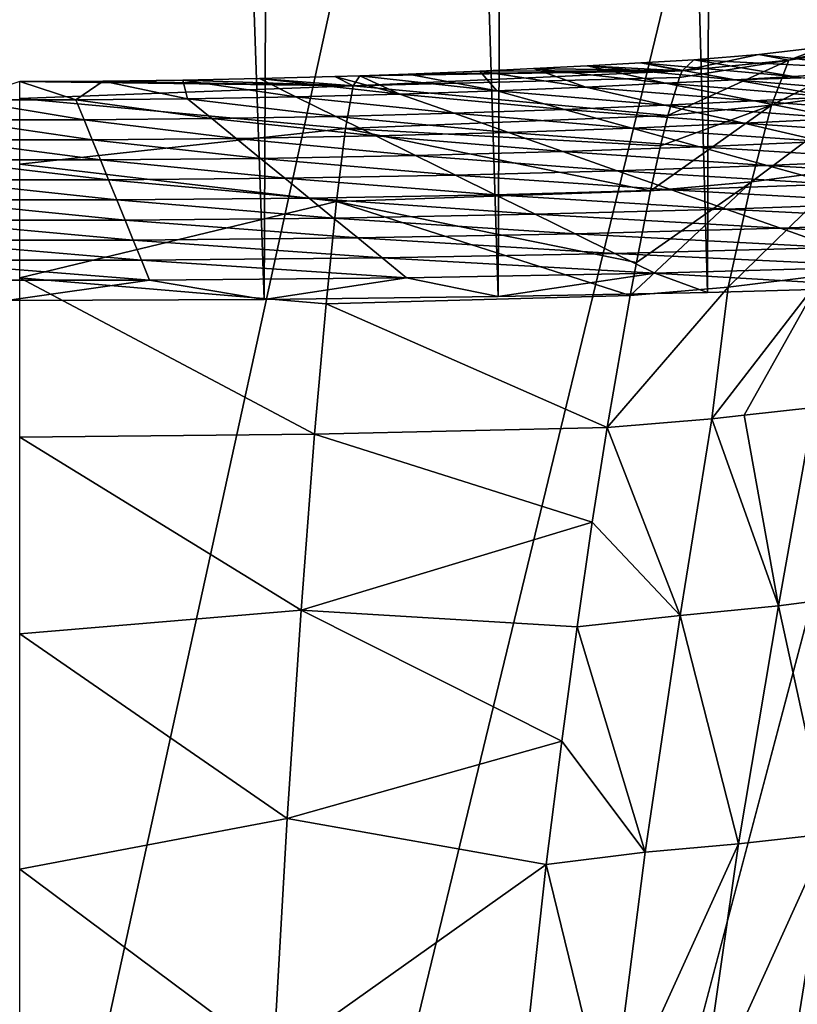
# Model space of a CAD drawing. Header units: metres. Extents: x -23 to 23, y -134 to 23.
# Tile 50 of 88: x 0 to 5.59, y -28.56 to -21.48. Entities that reach past the tile are written whole.
import ezdxf

# ---------------------------------------------------------------- set-up
doc = ezdxf.new("R2010")
doc.units = ezdxf.units.M
doc.layers.add('solid_509541_115_SW0003', color=7, linetype='CONTINUOUS')

msp = doc.modelspace()

# ---------------------------------------------------------------- linework, layer by layer
at = {"layer": 'solid_509541_115_SW0003'}
for points in [[(0.121662, 23.499699), (-0.091866, -23.499727), (-1.734045, 23.492743)], [(0.121662, 23.499699), (1.758287, -23.49254), (-0.091866, -23.499727)], [(1.97001, 23.490631), (1.758287, -23.49254), (0.121662, 23.499699)], [(1.97001, 23.490631), (3.43907, -23.471527), (1.758287, -23.49254)], [(3.626552, 23.468355), (3.43907, -23.471527), (1.97001, 23.490631)], [(3.626552, 23.468355), (4.945945, -23.44101), (3.43907, -23.471527)], [(5.092702, 23.437445), (4.945945, -23.44101), (3.626552, 23.468355)], [(5.092702, 23.437445), (6.289996, -23.404417), (4.945945, -23.44101)], [(6.402203, 23.400955), (6.289996, -23.404417), (5.092702, 23.437445)], [(19.216677, -5.149261, 132), (-20.21727, -123.999992, 132), (20.217268, -123.999992, 132)], [(19.216677, -5.149261, 132), (18.380257, -7.613242, 132), (-20.21727, -123.999992, 132)], [(18.380257, -7.613242, 132), (17.229248, -9.947311, 132), (-20.21727, -123.999992, 132)], [(17.229248, -9.947311, 132), (15.783389, -12.111149, 132), (-20.21727, -123.999992, 132)], [(15.783389, -12.111149, 132), (14.067729, -14.067499, 132), (-20.21727, -123.999992, 132)], [(14.067729, -14.067499, 132), (12.110964, -15.783548, 132), (-20.21727, -123.999992, 132)], [(12.110964, -15.783548, 132), (9.947301, -17.229231, 132), (-20.21727, -123.999992, 132)], [(9.947301, -17.229231, 132), (7.613472, -18.380177, 132), (-20.21727, -123.999992, 132)], [(7.613472, -18.380177, 132), (5.148947, -19.216761, 132), (-20.21727, -123.999992, 132)], [(5.148947, -19.216761, 132), (2.596868, -19.72439, 132), (-20.21727, -123.999992, 132)], [(2.596868, -19.72439, 132), (0, -19.894623, 132), (-20.21727, -123.999992, 132)], [(5.405514, -22.095387, 96.260429), (5.528688, -21.770197, 93.817429), (6.278108, -21.657495, 94.07608)], [(5.405514, -22.095387, 96.260429), (6.278108, -21.657495, 94.07608), (6.132812, -21.990284, 96.523705)], [(5.528688, -21.770197, 93.817429), (5.785534, -21.673967, 91.32048), (6.271081, -21.6012, 91.473991)], [(6.278108, -21.657495, 94.07608), (5.528688, -21.770197, 93.817429), (6.271081, -21.6012, 91.473991)], [(4.763688, -21.846598, 93.584282), (4.845642, -21.767712, 91.061272), (5.312758, -21.729685, 91.183929)], [(5.528688, -21.770197, 93.817429), (4.763688, -21.846598, 93.584282), (5.312758, -21.729685, 91.183929)], [(5.312758, -21.729685, 91.183929), (4.845642, -21.767712, 91.061272), (6.272584, -21.840206, 82.223808)], [(5.785534, -21.673967, 91.32048), (5.312758, -21.729685, 91.183929), (6.272584, -21.840206, 82.223808)], [(5.528688, -21.770197, 93.817429), (5.312758, -21.729685, 91.183929), (5.785534, -21.673967, 91.32048)], [(4.464431, -21.790619, 90.970039), (4.079317, -21.811996, 90.885849), (5.142819, -21.911453, 82.857483)], [(4.763688, -21.846598, 93.584282), (4.079317, -21.811996, 90.885849), (4.464431, -21.790619, 90.970039)], [(4.845642, -21.767712, 91.061272), (4.464431, -21.790619, 90.970039), (5.562792, -21.88796, 82.857483)], [(4.763688, -21.846598, 93.584282), (4.464431, -21.790619, 90.970039), (4.845642, -21.767712, 91.061272)], [(4.464431, -21.790619, 90.970039), (5.142819, -21.911453, 82.857483), (5.562792, -21.88796, 82.857483)], [(4.660078, -22.168083, 96.019814), (5.528688, -21.770197, 93.817429), (5.405514, -22.095387, 96.260429)], [(4.742931, -21.896553, 94.12265), (5.528688, -21.770197, 93.817429), (4.660078, -22.168083, 96.019814)], [(4.742931, -21.896553, 94.12265), (4.763688, -21.846598, 93.584282), (5.528688, -21.770197, 93.817429)], [(6.272584, -21.840206, 82.223808), (4.845642, -21.767712, 91.061272), (5.562792, -21.88796, 82.857483)], [(2.397291, -21.956541, 93.095627), (2.444819, -21.882717, 90.615456), (4.763688, -21.846598, 93.584282)], [(2.397291, -21.956541, 93.095627), (4.763688, -21.846598, 93.584282), (4.742931, -21.896553, 94.12265)], [(4.763688, -21.846598, 93.584282), (2.444819, -21.882717, 90.615456), (2.793314, -21.870415, 90.661491)], [(2.793314, -21.870415, 90.661491), (2.444819, -21.882717, 90.615456), (3.430339, -21.990496, 82.857483)], [(4.763688, -21.846598, 93.584282), (2.793314, -21.870415, 90.661491), (3.307239, -21.849493, 90.740791)], [(3.307239, -21.849493, 90.740791), (2.793314, -21.870415, 90.661491), (3.430339, -21.990496, 82.857483)], [(3.692748, -21.831669, 90.809296), (3.307239, -21.849493, 90.740791), (4.070831, -21.96418, 82.857483)], [(4.763688, -21.846598, 93.584282), (3.307239, -21.849493, 90.740791), (3.692748, -21.831669, 90.809296)], [(3.307239, -21.849493, 90.740791), (3.430339, -21.990496, 82.857483), (4.070831, -21.96418, 82.857483)], [(4.079317, -21.811996, 90.885849), (3.692748, -21.831669, 90.809296), (4.644004, -21.937267, 82.857483)], [(4.763688, -21.846598, 93.584282), (3.692748, -21.831669, 90.809296), (4.079317, -21.811996, 90.885849)], [(3.692748, -21.831669, 90.809296), (4.070831, -21.96418, 82.857483), (4.644004, -21.937267, 82.857483)], [(4.079317, -21.811996, 90.885849), (4.644004, -21.937267, 82.857483), (5.142819, -21.911453, 82.857483)], [(6.272584, -21.840206, 82.223808), (5.562792, -21.88796, 82.857483), (5.618186, -21.897249, 82.223808)], [(0, -21.92371, 90.465393), (-0.404305, -22.055346, 82.857483), (0.404305, -22.055346, 82.857483)], [(0.60119, -21.921204, 90.474434), (0, -21.92371, 90.465393), (0.404305, -22.055346, 82.857483)], [(2.397291, -21.956541, 93.095627), (0, -21.92371, 90.465393), (0.60119, -21.921204, 90.474434)], [(2.397291, -21.956541, 93.095627), (0, -22.046804, 93.490608), (0, -21.92371, 90.465393)], [(0.60119, -21.921204, 90.474434), (0.404305, -22.055346, 82.857483), (1.205786, -22.048046, 82.857483)], [(1.172308, -21.91419, 90.499809), (0.60119, -21.921204, 90.474434), (1.205786, -22.048046, 82.857483)], [(2.397291, -21.956541, 93.095627), (0.60119, -21.921204, 90.474434), (1.172308, -21.91419, 90.499809)], [(1.724614, -21.903173, 90.539948), (1.172308, -21.91419, 90.499809), (1.986083, -22.034029, 82.857483)], [(2.397291, -21.956541, 93.095627), (1.172308, -21.91419, 90.499809), (1.724614, -21.903173, 90.539948)], [(1.172308, -21.91419, 90.499809), (1.205786, -22.048046, 82.857483), (1.986083, -22.034029, 82.857483)], [(2.266418, -21.888414, 90.594299), (1.724614, -21.903173, 90.539948), (2.731747, -22.014359, 82.857483)], [(2.397291, -21.956541, 93.095627), (1.724614, -21.903173, 90.539948), (2.266418, -21.888414, 90.594299)], [(1.724614, -21.903173, 90.539948), (1.986083, -22.034029, 82.857483), (2.731747, -22.014359, 82.857483)], [(2.444819, -21.882717, 90.615456), (2.266418, -21.888414, 90.594299), (2.731747, -22.014359, 82.857483)], [(2.397291, -21.956541, 93.095627), (2.266418, -21.888414, 90.594299), (2.444819, -21.882717, 90.615456)], [(2.397291, -21.956541, 93.095627), (4.742931, -21.896553, 94.12265), (4.660078, -22.168083, 96.019814)], [(2.444819, -21.882717, 90.615456), (2.731747, -22.014359, 82.857483), (3.430339, -21.990496, 82.857483)], [(4.644004, -21.937267, 82.857483), (4.070831, -21.96418, 82.857483), (5.280015, -22.064142, 74.570908)], [(5.142819, -21.911453, 82.857483), (4.644004, -21.937267, 82.857483), (5.831311, -22.035221, 74.570908)], [(4.644004, -21.937267, 82.857483), (5.280015, -22.064142, 74.570908), (5.831311, -22.035221, 74.570908)], [(5.618186, -21.897249, 82.223808), (5.562792, -21.88796, 82.857483), (5.142819, -21.911453, 82.857483)], [(5.618186, -21.897249, 82.223808), (5.142819, -21.911453, 82.857483), (6.287179, -22.009422, 74.570908)], [(5.142819, -21.911453, 82.857483), (5.831311, -22.035221, 74.570908), (6.287179, -22.009422, 74.570908)], [(2.342316, -22.262062, 95.515404), (0, -22.046804, 93.490608), (2.397291, -21.956541, 93.095627)], [(2.731747, -22.014359, 82.857483), (1.986083, -22.034029, 82.857483), (3.12284, -22.152267, 74.570908)], [(2.342316, -22.262062, 95.515404), (2.397291, -21.956541, 93.095627), (4.660078, -22.168083, 96.019814)], [(3.430339, -21.990496, 82.857483), (2.731747, -22.014359, 82.857483), (3.915941, -22.124817, 74.570908)], [(2.731747, -22.014359, 82.857483), (3.12284, -22.152267, 74.570908), (3.915941, -22.124817, 74.570908)], [(4.070831, -21.96418, 82.857483), (3.430339, -21.990496, 82.857483), (4.638719, -22.094694, 74.570908)], [(3.430339, -21.990496, 82.857483), (3.915941, -22.124817, 74.570908), (4.638719, -22.094694, 74.570908)], [(4.070831, -21.96418, 82.857483), (4.638719, -22.094694, 74.570908), (5.280015, -22.064142, 74.570908)], [(6.132812, -21.990284, 96.523705), (5.964395, -22.551348, 98.852287), (5.260254, -22.645885, 98.594368)], [(5.405514, -22.095387, 96.260429), (6.132812, -21.990284, 96.523705), (5.260254, -22.645885, 98.594368)], [(-0.404305, -22.055346, 82.857483), (-0.463132, -22.199587, 74.570908), (0.463132, -22.199587, 74.570908)], [(0.404305, -22.055346, 82.857483), (-0.404305, -22.055346, 82.857483), (0.463132, -22.199587, 74.570908)], [(2.342316, -22.262062, 95.515404), (0, -22.519466, 96.480484), (0, -22.046804, 93.490608)], [(1.205786, -22.048046, 82.857483), (0.404305, -22.055346, 82.857483), (1.380769, -22.191151, 74.570908)], [(0.404305, -22.055346, 82.857483), (0.463132, -22.199587, 74.570908), (1.380769, -22.191151, 74.570908)], [(1.986083, -22.034029, 82.857483), (1.205786, -22.048046, 82.857483), (2.272764, -22.174957, 74.570908)], [(1.205786, -22.048046, 82.857483), (1.380769, -22.191151, 74.570908), (2.272764, -22.174957, 74.570908)], [(1.986083, -22.034029, 82.857483), (2.272764, -22.174957, 74.570908), (3.12284, -22.152267, 74.570908)], [(5.280015, -22.064142, 74.570908), (4.638719, -22.094694, 74.570908), (5.916027, -22.191019, 66.284332)], [(5.831311, -22.035221, 74.570908), (5.280015, -22.064142, 74.570908), (6.519804, -22.158989, 66.284332)], [(5.280015, -22.064142, 74.570908), (5.916027, -22.191019, 66.284332), (6.519804, -22.158989, 66.284332)], [(3.12284, -22.152267, 74.570908), (2.272764, -22.174957, 74.570908), (3.513933, -22.290176, 66.284332)], [(3.915941, -22.124817, 74.570908), (3.12284, -22.152267, 74.570908), (4.401542, -22.259136, 66.284332)], [(3.12284, -22.152267, 74.570908), (3.513933, -22.290176, 66.284332), (4.401542, -22.259136, 66.284332)], [(4.638719, -22.094694, 74.570908), (3.915941, -22.124817, 74.570908), (5.206607, -22.225208, 66.284332)], [(3.915941, -22.124817, 74.570908), (4.401542, -22.259136, 66.284332), (5.206607, -22.225208, 66.284332)], [(5.405514, -22.095387, 96.260429), (5.260254, -22.645885, 98.594368), (4.535481, -22.711609, 98.357506)], [(5.405514, -22.095387, 96.260429), (4.535481, -22.711609, 98.357506), (4.606267, -22.387924, 97.090591)], [(4.660078, -22.168083, 96.019814), (5.405514, -22.095387, 96.260429), (4.606267, -22.387924, 97.090591)], [(4.638719, -22.094694, 74.570908), (5.206607, -22.225208, 66.284332), (5.916027, -22.191019, 66.284332)], [(-0.463132, -22.199587, 74.570908), (-0.52196, -22.34383, 66.284332), (0.52196, -22.34383, 66.284332)], [(0.463132, -22.199587, 74.570908), (-0.463132, -22.199587, 74.570908), (0.52196, -22.34383, 66.284332)], [(1.380769, -22.191151, 74.570908), (0.463132, -22.199587, 74.570908), (1.555751, -22.334255, 66.284332)], [(0.463132, -22.199587, 74.570908), (0.52196, -22.34383, 66.284332), (1.555751, -22.334255, 66.284332)], [(2.272764, -22.174957, 74.570908), (1.380769, -22.191151, 74.570908), (2.559445, -22.315886, 66.284332)], [(1.380769, -22.191151, 74.570908), (1.555751, -22.334255, 66.284332), (2.559445, -22.315886, 66.284332)], [(2.272764, -22.174957, 74.570908), (2.559445, -22.315886, 66.284332), (3.513933, -22.290176, 66.284332)], [(2.342316, -22.262062, 95.515404), (4.660078, -22.168083, 96.019814), (4.606267, -22.387924, 97.090591)], [(5.206607, -22.225208, 66.284332), (4.401542, -22.259136, 66.284332), (5.774495, -22.355722, 57.997753)], [(5.916027, -22.191019, 66.284332), (5.206607, -22.225208, 66.284332), (6.552039, -22.317894, 57.997753)], [(5.206607, -22.225208, 66.284332), (5.774495, -22.355722, 57.997753), (6.552039, -22.317894, 57.997753)], [(2.27791, -22.787159, 97.866676), (0, -22.519466, 96.480484), (2.342316, -22.262062, 95.515404)], [(2.27791, -22.787159, 97.866676), (2.342316, -22.262062, 95.515404), (4.535481, -22.711609, 98.357506)], [(2.342316, -22.262062, 95.515404), (4.606267, -22.387924, 97.090591), (4.535481, -22.711609, 98.357506)], [(3.513933, -22.290176, 66.284332), (2.559445, -22.315886, 66.284332), (3.905026, -22.428083, 57.997753)], [(4.401542, -22.259136, 66.284332), (3.513933, -22.290176, 66.284332), (4.887144, -22.393457, 57.997753)], [(3.513933, -22.290176, 66.284332), (3.905026, -22.428083, 57.997753), (4.887144, -22.393457, 57.997753)], [(4.401542, -22.259136, 66.284332), (4.887144, -22.393457, 57.997753), (5.774495, -22.355722, 57.997753)], [(-0.52196, -22.34383, 66.284332), (-0.580787, -22.488071, 57.997753), (0.580787, -22.488071, 57.997753)], [(0.52196, -22.34383, 66.284332), (-0.52196, -22.34383, 66.284332), (0.580787, -22.488071, 57.997753)], [(1.555751, -22.334255, 66.284332), (0.52196, -22.34383, 66.284332), (1.730734, -22.47736, 57.997753)], [(0.52196, -22.34383, 66.284332), (0.580787, -22.488071, 57.997753), (1.730734, -22.47736, 57.997753)], [(2.559445, -22.315886, 66.284332), (1.555751, -22.334255, 66.284332), (2.846126, -22.456814, 57.997753)], [(1.555751, -22.334255, 66.284332), (1.730734, -22.47736, 57.997753), (2.846126, -22.456814, 57.997753)], [(2.559445, -22.315886, 66.284332), (2.846126, -22.456814, 57.997753), (3.905026, -22.428083, 57.997753)], [(5.774495, -22.355722, 57.997753), (4.887144, -22.393457, 57.997753), (6.342382, -22.486237, 49.711178)], [(3.905026, -22.428083, 57.997753), (2.846126, -22.456814, 57.997753), (4.296119, -22.565992, 49.711178)], [(4.887144, -22.393457, 57.997753), (3.905026, -22.428083, 57.997753), (5.372746, -22.527779, 49.711178)], [(3.905026, -22.428083, 57.997753), (4.296119, -22.565992, 49.711178), (5.372746, -22.527779, 49.711178)], [(4.887144, -22.393457, 57.997753), (5.372746, -22.527779, 49.711178), (6.342382, -22.486237, 49.711178)], [(-0.580787, -22.488071, 57.997753), (-0.639615, -22.632315, 49.711178), (0.639615, -22.632315, 49.711178)], [(0.580787, -22.488071, 57.997753), (-0.580787, -22.488071, 57.997753), (0.639615, -22.632315, 49.711178)], [(1.730734, -22.47736, 57.997753), (0.580787, -22.488071, 57.997753), (1.905716, -22.620462, 49.711178)], [(0.580787, -22.488071, 57.997753), (0.639615, -22.632315, 49.711178), (1.905716, -22.620462, 49.711178)], [(2.846126, -22.456814, 57.997753), (1.730734, -22.47736, 57.997753), (3.132807, -22.59774, 49.711178)], [(1.730734, -22.47736, 57.997753), (1.905716, -22.620462, 49.711178), (3.132807, -22.59774, 49.711178)], [(2.846126, -22.456814, 57.997753), (3.132807, -22.59774, 49.711178), (4.296119, -22.565992, 49.711178)], [(6.342382, -22.486237, 49.711178), (5.372746, -22.527779, 49.711178), (6.91027, -22.616751, 41.424603)], [(2.27791, -22.787159, 97.866676), (0, -23.335293, 99.395103), (0, -22.519466, 96.480484)], [(4.296119, -22.565992, 49.711178), (3.132807, -22.59774, 49.711178), (4.687212, -22.703899, 41.424603)], [(5.372746, -22.527779, 49.711178), (4.296119, -22.565992, 49.711178), (5.858347, -22.6621, 41.424603)], [(4.296119, -22.565992, 49.711178), (4.687212, -22.703899, 41.424603), (5.858347, -22.6621, 41.424603)], [(5.964395, -22.551348, 98.852287), (5.772053, -23.320717, 101.065399), (5.092262, -23.404034, 100.82151)], [(5.260254, -22.645885, 98.594368), (5.964395, -22.551348, 98.852287), (5.092262, -23.404034, 100.82151)], [(5.372746, -22.527779, 49.711178), (5.858347, -22.6621, 41.424603), (6.91027, -22.616751, 41.424603)], [(-0.639615, -22.632315, 49.711178), (-0.698442, -22.776558, 41.424603), (0.698442, -22.776558, 41.424603)], [(0.639615, -22.632315, 49.711178), (-0.639615, -22.632315, 49.711178), (0.698442, -22.776558, 41.424603)], [(1.905716, -22.620462, 49.711178), (0.639615, -22.632315, 49.711178), (2.080698, -22.763567, 41.424603)], [(0.639615, -22.632315, 49.711178), (0.698442, -22.776558, 41.424603), (2.080698, -22.763567, 41.424603)], [(3.132807, -22.59774, 49.711178), (1.905716, -22.620462, 49.711178), (3.419487, -22.738668, 41.424603)], [(1.905716, -22.620462, 49.711178), (2.080698, -22.763567, 41.424603), (3.419487, -22.738668, 41.424603)], [(3.132807, -22.59774, 49.711178), (3.419487, -22.738668, 41.424603), (4.687212, -22.703899, 41.424603)], [(5.260254, -22.645885, 98.594368), (5.092262, -23.404034, 100.82151), (4.389382, -23.4627, 100.599304)], [(5.260254, -22.645885, 98.594368), (4.389382, -23.4627, 100.599304), (4.43357, -23.225941, 99.964676)], [(4.535481, -22.711609, 98.357506), (5.260254, -22.645885, 98.594368), (4.43357, -23.225941, 99.964676)], [(2.27791, -22.787159, 97.866676), (4.535481, -22.711609, 98.357506), (4.43357, -23.225941, 99.964676)], [(4.687212, -22.703899, 41.424603), (3.419487, -22.738668, 41.424603), (5.078305, -22.841808, 33.138027)], [(5.858347, -22.6621, 41.424603), (4.687212, -22.703899, 41.424603), (6.343949, -22.796421, 33.138027)], [(4.687212, -22.703899, 41.424603), (5.078305, -22.841808, 33.138027), (6.343949, -22.796421, 33.138027)], [(-0.698442, -22.776558, 41.424603), (-0.757269, -22.920799, 33.138027), (0.757269, -22.920799, 33.138027)], [(0.698442, -22.776558, 41.424603), (-0.698442, -22.776558, 41.424603), (0.757269, -22.920799, 33.138027)], [(2.203579, -23.522488, 100.14193), (0, -23.335293, 99.395103), (2.27791, -22.787159, 97.866676)], [(2.080698, -22.763567, 41.424603), (0.698442, -22.776558, 41.424603), (2.255681, -22.906672, 33.138027)], [(0.698442, -22.776558, 41.424603), (0.757269, -22.920799, 33.138027), (2.255681, -22.906672, 33.138027)], [(3.419487, -22.738668, 41.424603), (2.080698, -22.763567, 41.424603), (3.706168, -22.879597, 33.138027)], [(2.080698, -22.763567, 41.424603), (2.255681, -22.906672, 33.138027), (3.706168, -22.879597, 33.138027)], [(2.203579, -23.522488, 100.14193), (2.27791, -22.787159, 97.866676), (4.389382, -23.4627, 100.599304)], [(2.27791, -22.787159, 97.866676), (4.43357, -23.225941, 99.964676), (4.389382, -23.4627, 100.599304)], [(3.419487, -22.738668, 41.424603), (3.706168, -22.879597, 33.138027), (5.078305, -22.841808, 33.138027)], [(6.343949, -22.796421, 33.138027), (5.078305, -22.841808, 33.138027), (6.829551, -22.930742, 24.85145)], [(5.078305, -22.841808, 33.138027), (3.706168, -22.879597, 33.138027), (5.469398, -22.979715, 24.85145)], [(5.078305, -22.841808, 33.138027), (5.469398, -22.979715, 24.85145), (6.829551, -22.930742, 24.85145)], [(-0.757269, -22.920799, 33.138027), (-0.816097, -23.065042, 24.85145), (0.816097, -23.065042, 24.85145)], [(0.757269, -22.920799, 33.138027), (-0.757269, -22.920799, 33.138027), (0.816097, -23.065042, 24.85145)], [(2.255681, -22.906672, 33.138027), (0.757269, -22.920799, 33.138027), (2.430663, -23.049774, 24.85145)], [(0.757269, -22.920799, 33.138027), (0.816097, -23.065042, 24.85145), (2.430663, -23.049774, 24.85145)], [(3.706168, -22.879597, 33.138027), (2.255681, -22.906672, 33.138027), (3.992849, -23.020525, 24.85145)], [(2.255681, -22.906672, 33.138027), (2.430663, -23.049774, 24.85145), (3.992849, -23.020525, 24.85145)], [(3.706168, -22.879597, 33.138027), (3.992849, -23.020525, 24.85145), (5.469398, -22.979715, 24.85145)], [(6.829551, -22.930742, 24.85145), (5.469398, -22.979715, 24.85145), (7.315153, -23.065063, 16.564873)], [(5.469398, -22.979715, 24.85145), (3.992849, -23.020525, 24.85145), (5.86049, -23.117624, 16.564873)], [(5.469398, -22.979715, 24.85145), (5.86049, -23.117624, 16.564873), (7.315153, -23.065063, 16.564873)], [(-0.816097, -23.065042, 24.85145), (-0.874924, -23.209286, 16.564873), (0.874924, -23.209286, 16.564873)], [(0.816097, -23.065042, 24.85145), (-0.816097, -23.065042, 24.85145), (0.874924, -23.209286, 16.564873)], [(2.430663, -23.049774, 24.85145), (0.816097, -23.065042, 24.85145), (2.605646, -23.192879, 16.564873)], [(0.816097, -23.065042, 24.85145), (0.874924, -23.209286, 16.564873), (2.605646, -23.192879, 16.564873)], [(3.992849, -23.020525, 24.85145), (2.430663, -23.049774, 24.85145), (4.27953, -23.161453, 16.564873)], [(2.430663, -23.049774, 24.85145), (2.605646, -23.192879, 16.564873), (4.27953, -23.161453, 16.564873)], [(3.992849, -23.020525, 24.85145), (4.27953, -23.161453, 16.564873), (5.86049, -23.117624, 16.564873)], [(5.86049, -23.117624, 16.564873), (4.27953, -23.161453, 16.564873), (6.251583, -23.255533, 8.278297)], [(-0.874924, -23.209286, 16.564873), (-0.933752, -23.353527, 8.278297), (0.933752, -23.353527, 8.278297)], [(0.874924, -23.209286, 16.564873), (-0.874924, -23.209286, 16.564873), (0.933752, -23.353527, 8.278297)], [(2.605646, -23.192879, 16.564873), (0.874924, -23.209286, 16.564873), (2.780628, -23.335983, 8.278297)], [(0.874924, -23.209286, 16.564873), (0.933752, -23.353527, 8.278297), (2.780628, -23.335983, 8.278297)], [(4.27953, -23.161453, 16.564873), (2.605646, -23.192879, 16.564873), (4.56621, -23.302382, 8.278297)], [(2.605646, -23.192879, 16.564873), (2.780628, -23.335983, 8.278297), (4.56621, -23.302382, 8.278297)], [(4.27953, -23.161453, 16.564873), (4.56621, -23.302382, 8.278297), (6.251583, -23.255533, 8.278297)], [(6.251583, -23.255533, 8.278297), (4.56621, -23.302382, 8.278297), (6.289996, -23.404417)], [(0.933752, -23.353527, 8.278297), (-0.933752, -23.353527, 8.278297), (-0.091866, -23.499727)], [(0.933752, -23.353527, 8.278297), (-0.091866, -23.499727), (1.758287, -23.49254)], [(2.120204, -24.4618, 102.331398), (0, -24.483133, 102.195229), (0, -23.335293, 99.395103)], [(2.203579, -23.522488, 100.14193), (2.120204, -24.4618, 102.331398), (0, -23.335293, 99.395103)], [(2.780628, -23.335983, 8.278297), (0.933752, -23.353527, 8.278297), (1.758287, -23.49254)], [(2.780628, -23.335983, 8.278297), (1.758287, -23.49254), (3.43907, -23.471527)], [(4.56621, -23.302382, 8.278297), (2.780628, -23.335983, 8.278297), (3.43907, -23.471527)], [(4.56621, -23.302382, 8.278297), (3.43907, -23.471527), (4.945945, -23.44101)], [(4.56621, -23.302382, 8.278297), (4.945945, -23.44101), (6.289996, -23.404417)], [(5.772053, -23.320717, 101.065399), (5.20819, -24.324883, 103.038818), (4.97716, -24.350721, 102.96273)], [(5.092262, -23.404034, 100.82151), (5.772053, -23.320717, 101.065399), (4.97716, -24.350721, 102.96273)], [(5.772053, -23.320717, 101.065399), (5.70928, -24.268097, 103.21846), (5.20819, -24.324883, 103.038818)], [(5.092262, -23.404034, 100.82151), (4.97716, -24.350721, 102.96273), (4.223852, -24.413811, 102.743095)], [(4.389382, -23.4627, 100.599304), (5.092262, -23.404034, 100.82151), (4.223852, -24.413811, 102.743095)], [(2.203579, -23.522488, 100.14193), (4.389382, -23.4627, 100.599304), (4.223852, -24.413811, 102.743095)], [(2.203579, -23.522488, 100.14193), (4.223852, -24.413811, 102.743095), (2.120204, -24.4618, 102.331398)], [(5.20819, -24.324883, 103.038818), (5.70928, -24.268097, 103.21846), (5.455538, -25.694754, 105.636574)], [(5.455538, -25.694754, 105.636574), (5.70928, -24.268097, 103.21846), (6.136356, -25.606268, 105.896042)], [(4.223852, -24.413811, 102.743095), (4.97716, -24.350721, 102.96273), (4.748187, -25.765985, 105.406654)], [(4.748187, -25.765985, 105.406654), (4.97716, -24.350721, 102.96273), (5.455538, -25.694754, 105.636574)], [(4.97716, -24.350721, 102.96273), (5.20819, -24.324883, 103.038818), (5.455538, -25.694754, 105.636574)], [(2.120204, -24.4618, 102.331398), (4.223852, -24.413811, 102.743095), (4.116154, -25.094313, 104.011826)], [(4.116154, -25.094313, 104.011826), (4.223852, -24.413811, 102.743095), (4.748187, -25.765985, 105.406654)], [(2.022956, -25.725491, 104.632751), (0, -24.483133, 102.195229), (2.120204, -24.4618, 102.331398)], [(2.022956, -25.725491, 104.632751), (0, -25.895842, 104.760681), (0, -24.483133, 102.195229)], [(2.022956, -25.725491, 104.632751), (2.120204, -24.4618, 102.331398), (4.116154, -25.094313, 104.011826)], [(2.022956, -25.725491, 104.632751), (4.116154, -25.094313, 104.011826), (4.006738, -25.84634, 105.244362)], [(4.006738, -25.84634, 105.244362), (4.116154, -25.094313, 104.011826), (4.748187, -25.765985, 105.406654)], [(5.455538, -25.694754, 105.636574), (6.136356, -25.606268, 105.896042), (5.813024, -27.333929, 108.148094)], [(4.748187, -25.765985, 105.406654), (5.455538, -25.694754, 105.636574), (5.168134, -27.407728, 107.918053)], [(5.168134, -27.407728, 107.918053), (5.455538, -25.694754, 105.636574), (5.813024, -27.333929, 108.148094)], [(1.924093, -27.225571, 106.810539), (0, -25.895842, 104.760681), (2.022956, -25.725491, 104.632751)], [(1.924093, -27.225571, 106.810539), (2.022956, -25.725491, 104.632751), (3.896466, -26.667801, 106.437325)], [(2.022956, -25.725491, 104.632751), (4.006738, -25.84634, 105.244362), (3.896466, -26.667801, 106.437325)], [(4.006738, -25.84634, 105.244362), (4.748187, -25.765985, 105.406654), (4.496003, -27.467485, 107.713974)], [(4.496003, -27.467485, 107.713974), (4.748187, -25.765985, 105.406654), (5.168134, -27.407728, 107.918053)], [(3.896466, -26.667801, 106.437325), (4.006738, -25.84634, 105.244362), (4.496003, -27.467485, 107.713974)], [(1.924093, -27.225571, 106.810539), (0, -27.589069, 107.154129), (0, -25.895842, 104.760681)], [(1.924093, -27.225571, 106.810539), (3.896466, -26.667801, 106.437325), (3.786135, -27.555969, 107.585899)], [(3.786135, -27.555969, 107.585899), (3.896466, -26.667801, 106.437325), (4.496003, -27.467485, 107.713974)], [(1.825647, -28.948299, 108.83709), (0, -27.589069, 107.154129), (1.924093, -27.225571, 106.810539)], [(1.825647, -28.948299, 108.83709), (1.924093, -27.225571, 106.810539), (3.786135, -27.555969, 107.585899)], [(4.883258, -29.388077, 110.028679), (5.813024, -27.333929, 108.148094), (5.493937, -29.327715, 110.233406)], [(4.883258, -29.388077, 110.028679), (5.168134, -27.407728, 107.918053), (5.813024, -27.333929, 108.148094)], [(5.493937, -29.327715, 110.233406), (5.813024, -27.333929, 108.148094), (6.087977, -29.248924, 110.46003)], [(3.786135, -27.555969, 107.585899), (4.496003, -27.467485, 107.713974), (4.245077, -29.436947, 109.846329)], [(4.245077, -29.436947, 109.846329), (5.168134, -27.407728, 107.918053), (4.883258, -29.388077, 110.028679)], [(4.245077, -29.436947, 109.846329), (4.496003, -27.467485, 107.713974), (5.168134, -27.407728, 107.918053)], [(1.825647, -28.948299, 108.83709), (0, -29.538479, 109.341866), (0, -27.589069, 107.154129)], [(1.825647, -28.948299, 108.83709), (3.786135, -27.555969, 107.585899), (3.568271, -29.519264, 109.728867)], [(3.568271, -29.519264, 109.728867), (3.786135, -27.555969, 107.585899), (4.245077, -29.436947, 109.846329)]]:
    msp.add_3dface(points, dxfattribs=at)

doc.saveas('drawing.dxf')
